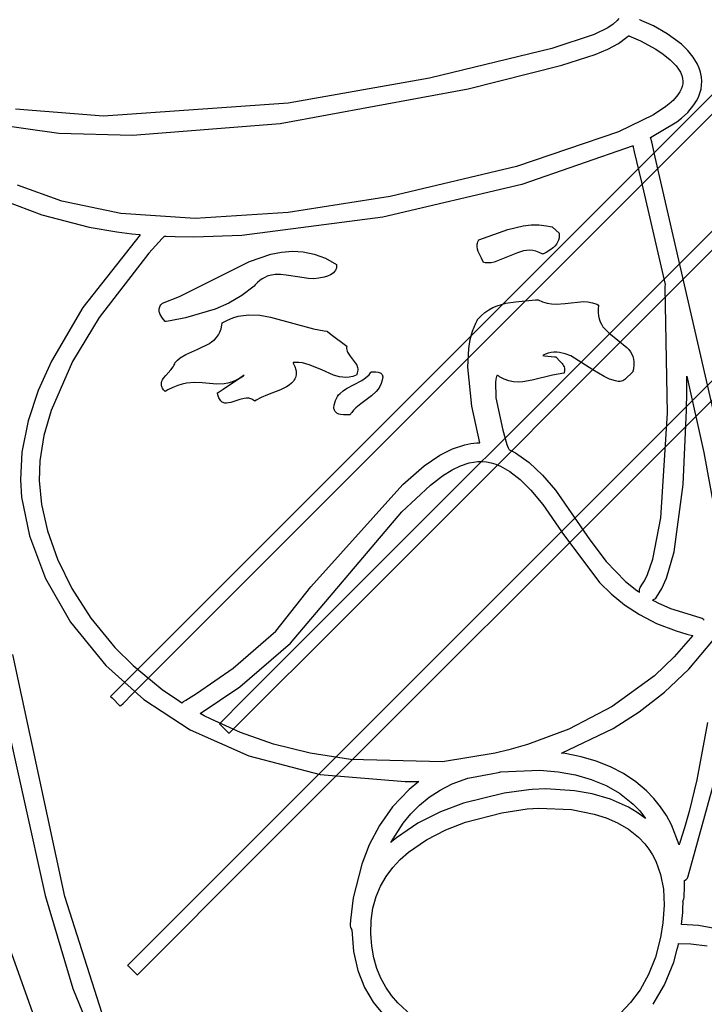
# Model space of a CAD drawing. Extents: x -74.1 to 10.8, y -36.7 to 44.6.
# Tile 128 of 199: x -22.8 to -21.8, y -20.5 to -19.1. Entities that reach past the tile are written whole.
import ezdxf

# ---------------------------------------------------------------- set-up
doc = ezdxf.new("R2010")
doc.units = 0

msp = doc.modelspace()

# ---------------------------------------------------------------- linework, layer by layer
at = {"layer": 'Layer 1', "color": 7, "linetype": 'CONTINUOUS'}
for p, q in [((-22.477425, -19.945028), (-21.575181, -19.042784)), ((-22.317425, -19.985028), (-21.415181, -19.082784)), ((-21.904133, -19.09429), (-21.906541, -19.097122)), ((-21.873566, -19.096127), (-21.873656, -19.09609)), ((-21.873383, -19.096202), (-21.873566, -19.096127)), ((-21.8702, -19.09753), (-21.873383, -19.096202)), ((-21.920234, -19.107853), (-21.940631, -19.117972)), ((-21.912566, -19.102593), (-21.920234, -19.107853)), ((-21.906541, -19.097122), (-21.912566, -19.102593)), ((-21.853503, -19.105312), (-21.8702, -19.09753)), ((-21.833068, -19.116918), (-21.853503, -19.105312)), ((-21.940631, -19.117972), (-22.002621, -19.13824)), ((-21.904818, -19.130932), (-21.89245, -19.121972)), ((-21.89245, -19.121972), (-21.889809, -19.119605)), ((-21.889809, -19.119605), (-21.889769, -19.119567)), ((-21.889751, -19.119551), (-21.889711, -19.11957)), ((-21.889711, -19.11957), (-21.889638, -19.119617)), ((-21.889638, -19.119617), (-21.889495, -19.119718)), ((-21.889495, -19.119718), (-21.889457, -19.11974)), ((-21.889426, -19.119752), (-21.872317, -19.127139)), ((-21.812371, -19.132179), (-21.833068, -19.116918)), ((-22.002621, -19.13824), (-22.182554, -19.182123)), ((-21.939118, -19.147224), (-21.920282, -19.139267)), ((-21.920282, -19.139267), (-21.904818, -19.130932)), ((-21.872317, -19.127139), (-21.850093, -19.139284)), ((-21.850093, -19.139284), (-21.83888, -19.146793)), ((-21.803009, -19.141127), (-21.812371, -19.132179)), ((-21.98801, -19.162986), (-21.939118, -19.147224)), ((-21.83888, -19.146793), (-21.828568, -19.155073)), ((-21.794886, -19.150926), (-21.803009, -19.141127)), ((-21.788434, -19.161553), (-21.794886, -19.150926)), ((-21.715892, -19.155211), (-22.618136, -20.057455)), ((-22.125851, -19.19781), (-21.98801, -19.162986)), ((-21.828568, -19.155073), (-21.819885, -19.163986)), ((-21.819885, -19.163986), (-21.81638, -19.168636)), ((-21.81638, -19.168636), (-21.813555, -19.173391)), ((-21.78597, -19.167172), (-21.788434, -19.161553)), ((-21.784088, -19.172989), (-21.78597, -19.167172)), ((-22.182554, -19.182123), (-22.390103, -19.218636)), ((-21.813555, -19.173391), (-21.811501, -19.178235)), ((-21.811501, -19.178235), (-21.810427, -19.182416)), ((-21.810427, -19.182416), (-21.810047, -19.186315)), ((-21.782605, -19.180735), (-21.784088, -19.172989)), ((-21.782231, -19.186645), (-21.782605, -19.180735)), ((-21.555892, -19.195211), (-22.458136, -20.097455)), ((-21.811119, -19.194204), (-21.812577, -19.198206)), ((-21.810276, -19.190242), (-21.811119, -19.194204)), ((-21.810047, -19.186315), (-21.810276, -19.190242)), ((-21.783464, -19.198341), (-21.782518, -19.192514)), ((-21.782518, -19.192514), (-21.782231, -19.186645)), ((-22.401973, -19.24876), (-22.125851, -19.19781)), ((-21.81735, -19.206353), (-21.82462, -19.214731)), ((-21.814653, -19.202254), (-21.81735, -19.206353)), ((-21.812577, -19.198206), (-21.814653, -19.202254)), ((-21.790244, -19.215536), (-21.787328, -19.209854)), ((-21.787328, -19.209854), (-21.785068, -19.204121)), ((-21.785068, -19.204121), (-21.783464, -19.198341)), ((-22.390103, -19.218636), (-22.661745, -19.237831)), ((-21.83501, -19.223729), (-21.853197, -19.235671)), ((-21.828033, -19.217977), (-21.83501, -19.223729)), ((-21.82683, -19.216867), (-21.827994, -19.217941)), ((-21.82462, -19.214731), (-21.82683, -19.216867)), ((-21.802915, -19.232247), (-21.793815, -19.221164)), ((-21.793815, -19.221164), (-21.790244, -19.215536)), ((-22.661745, -19.237831), (-22.791175, -19.227307)), ((-21.853197, -19.235671), (-21.904755, -19.260777)), ((-21.818949, -19.246293), (-21.81195, -19.240807)), ((-21.81195, -19.240807), (-21.802915, -19.232247)), ((-22.827295, -19.24856), (-22.727223, -19.262826)), ((-22.619123, -19.26582), (-22.401973, -19.24876)), ((-21.857682, -19.269195), (-21.818949, -19.246293)), ((-22.727223, -19.262826), (-22.619123, -19.26582)), ((-21.904755, -19.260777), (-22.054679, -19.311724)), ((-21.857664, -19.269281), (-21.857681, -19.269234)), ((-21.857582, -19.269462), (-21.857664, -19.269281)), ((-21.857391, -19.269807), (-21.857582, -19.269462)), ((-21.857306, -19.269985), (-21.857391, -19.269807)), ((-21.857243, -19.270176), (-21.857306, -19.269985)), ((-21.883221, -19.281278), (-22.046754, -19.338258)), ((-21.883166, -19.281266), (-21.883221, -19.281278)), ((-21.883137, -19.281391), (-21.883153, -19.281319)), ((-21.883067, -19.281683), (-21.883137, -19.281391)), ((-21.882923, -19.282293), (-21.883067, -19.281683)), ((-21.882612, -19.283612), (-21.882923, -19.282293)), ((-21.881061, -19.29018), (-21.882612, -19.283612)), ((-21.857211, -19.270315), (-21.85724, -19.270192)), ((-21.857098, -19.27079), (-21.857211, -19.270315)), ((-21.855953, -19.275634), (-21.857098, -19.27079)), ((-21.850631, -19.298186), (-21.855953, -19.275634)), ((-21.870542, -19.334834), (-21.881061, -19.29018)), ((-21.74888, -19.741311), (-21.850631, -19.298186)), ((-22.054679, -19.311724), (-22.240465, -19.355724)), ((-22.722886, -19.362625), (-22.788253, -19.339375)), ((-22.046754, -19.338258), (-22.251269, -19.386218)), ((-21.835422, -19.485162), (-21.870542, -19.334834)), ((-22.240465, -19.355724), (-22.390124, -19.379144)), ((-22.806525, -19.362066), (-22.752395, -19.38302)), ((-22.636097, -19.380691), (-22.722886, -19.362625)), ((-22.752395, -19.38302), (-22.682809, -19.401099)), ((-22.527011, -19.38796), (-22.636097, -19.380691)), ((-22.390124, -19.379144), (-22.527011, -19.38796)), ((-22.251269, -19.386218), (-22.458136, -19.413346)), ((-22.067201, -19.404129), (-22.04462, -19.398988)), ((-22.04462, -19.398988), (-22.033256, -19.397722)), ((-22.033256, -19.397722), (-22.02192, -19.397576)), ((-22.02192, -19.397576), (-22.010671, -19.398736)), ((-22.010671, -19.398736), (-22.005097, -19.399863)), ((-22.005097, -19.399863), (-22.002326, -19.400575)), ((-22.608012, -19.411981), (-22.692069, -19.518837)), ((-22.682809, -19.401099), (-22.642014, -19.408008)), ((-22.642014, -19.408008), (-22.620081, -19.410745)), ((-22.620081, -19.410745), (-22.608726, -19.411912)), ((-22.608726, -19.411912), (-22.608367, -19.411946)), ((-22.608367, -19.411946), (-22.608187, -19.411963)), ((-22.608187, -19.411963), (-22.608097, -19.411972)), ((-22.608097, -19.411972), (-22.608052, -19.411976)), ((-22.608052, -19.411976), (-22.608012, -19.411981)), ((-22.57244, -19.414672), (-22.57254, -19.41484)), ((-22.572377, -19.414594), (-22.57244, -19.414672)), ((-22.572173, -19.414604), (-22.572375, -19.414594)), ((-22.571767, -19.414625), (-22.572173, -19.414604)), ((-22.570954, -19.414665), (-22.571767, -19.414625)), ((-22.569326, -19.414744), (-22.570954, -19.414665)), ((-22.556137, -19.415269), (-22.569326, -19.414744)), ((-22.458136, -19.413346), (-22.528867, -19.415738)), ((-22.110153, -19.41962), (-22.067201, -19.404129)), ((-22.002326, -19.400575), (-22.002239, -19.400599)), ((-22.002239, -19.400599), (-22.002196, -19.40061)), ((-22.002142, -19.400635), (-22.00209, -19.400682)), ((-22.00209, -19.400682), (-22.001546, -19.401171)), ((-22.001546, -19.401171), (-21.992157, -19.409621)), ((-21.992157, -19.409621), (-21.99179, -19.413262)), ((-21.99179, -19.413262), (-21.991846, -19.415001)), ((-22.57528, -19.417753), (-22.594986, -19.439246)), ((-22.573306, -19.415716), (-22.57528, -19.417753)), ((-22.572838, -19.41524), (-22.573306, -19.415716)), ((-22.57274, -19.415142), (-22.572838, -19.41524)), ((-22.572694, -19.415089), (-22.572727, -19.415128)), ((-22.572637, -19.415009), (-22.572694, -19.415089)), ((-22.57254, -19.41484), (-22.572637, -19.415009)), ((-22.528867, -19.415738), (-22.556137, -19.415269)), ((-22.112571, -19.427811), (-22.112422, -19.426031)), ((-22.112536, -19.429575), (-22.112571, -19.427811)), ((-22.112422, -19.426031), (-22.112072, -19.424235)), ((-22.112072, -19.424235), (-22.1115, -19.422424)), ((-22.1115, -19.422424), (-22.11069, -19.420597)), ((-22.11069, -19.420597), (-22.11019, -19.419678)), ((-21.997991, -19.428269), (-22.000357, -19.430652)), ((-21.995908, -19.425684), (-21.997991, -19.428269)), ((-21.994178, -19.422894), (-21.995908, -19.425684)), ((-21.99287, -19.419896), (-21.994178, -19.422894)), ((-21.992051, -19.416686), (-21.99287, -19.419896)), ((-21.991846, -19.415001), (-21.992051, -19.416686)), ((-22.594986, -19.439246), (-22.668017, -19.533547)), ((-22.452425, -20.340028), (-21.550181, -19.437784)), ((-22.447094, -19.451325), (-22.415761, -19.440716)), ((-22.415761, -19.440716), (-22.399945, -19.437617)), ((-22.399945, -19.437617), (-22.384023, -19.43637)), ((-22.384023, -19.43637), (-22.367988, -19.437261)), ((-22.367988, -19.437261), (-22.351836, -19.440576)), ((-22.351836, -19.440576), (-22.335561, -19.446601)), ((-22.11199, -19.433056), (-22.112536, -19.429575)), ((-22.110933, -19.436474), (-22.11199, -19.433056)), ((-22.109512, -19.439829), (-22.110933, -19.436474)), ((-22.106172, -19.446351), (-22.109512, -19.439829)), ((-22.053211, -19.438527), (-22.087387, -19.452528)), ((-22.044459, -19.43585), (-22.053211, -19.438527)), ((-22.039986, -19.4351), (-22.044459, -19.43585)), ((-22.035432, -19.434855), (-22.039986, -19.4351)), ((-22.030784, -19.4352), (-22.035432, -19.434855)), ((-22.026031, -19.43622), (-22.030784, -19.4352)), ((-22.02116, -19.437998), (-22.026031, -19.43622)), ((-22.01616, -19.440619), (-22.02116, -19.437998)), ((-22.016108, -19.440599), (-22.016149, -19.440618)), ((-22.016028, -19.440563), (-22.016108, -19.440599)), ((-22.015375, -19.440262), (-22.016028, -19.440563)), ((-22.014042, -19.439625), (-22.015375, -19.440262)), ((-22.011286, -19.438213), (-22.014042, -19.439625)), ((-22.005666, -19.43482), (-22.011286, -19.438213)), ((-22.000357, -19.430652), (-22.005666, -19.43482)), ((-22.549898, -19.502877), (-22.447094, -19.451325)), ((-22.335561, -19.446601), (-22.319157, -19.455621)), ((-22.319157, -19.455621), (-22.318994, -19.457)), ((-22.318994, -19.457), (-22.318971, -19.458325)), ((-22.103157, -19.45262), (-22.106172, -19.446351)), ((-22.103016, -19.452654), (-22.103088, -19.452637)), ((-22.100725, -19.453092), (-22.103016, -19.452654)), ((-22.096207, -19.45347), (-22.100725, -19.453092)), ((-22.091765, -19.453254), (-22.096207, -19.45347)), ((-22.087387, -19.452528), (-22.091765, -19.453254)), ((-22.417284, -19.471998), (-22.421073, -19.473167)), ((-22.409482, -19.470715), (-22.417284, -19.471998)), ((-22.401447, -19.470582), (-22.409482, -19.470715)), ((-22.393257, -19.471291), (-22.401447, -19.470582)), ((-22.376721, -19.473996), (-22.393257, -19.471291)), ((-22.327896, -19.470737), (-22.332559, -19.472834)), ((-22.325738, -19.469392), (-22.327896, -19.470737)), ((-22.323775, -19.467846), (-22.325738, -19.469392)), ((-22.322068, -19.466096), (-22.323775, -19.467846)), ((-22.320676, -19.46414), (-22.322068, -19.466096)), ((-22.320117, -19.463083), (-22.320676, -19.46414)), ((-22.31966, -19.461973), (-22.320117, -19.463083)), ((-22.319311, -19.460811), (-22.31966, -19.461973)), ((-22.319079, -19.459595), (-22.319311, -19.460811)), ((-22.318971, -19.458325), (-22.319079, -19.459595)), ((-22.438521, -19.485837), (-22.440427, -19.487739)), ((-22.435264, -19.482264), (-22.438521, -19.485837)), ((-22.431881, -19.47925), (-22.435264, -19.482264)), ((-22.428381, -19.476754), (-22.431881, -19.47925)), ((-22.424776, -19.47474), (-22.428381, -19.476754)), ((-22.421073, -19.473167), (-22.424776, -19.47474)), ((-22.36049, -19.476357), (-22.376721, -19.473996)), ((-22.352682, -19.476636), (-22.36049, -19.476357)), ((-22.345182, -19.475903), (-22.352682, -19.476636)), ((-22.337282, -19.474161), (-22.345182, -19.475903)), ((-22.332559, -19.472834), (-22.337282, -19.474161)), ((-21.835907, -19.487479), (-21.835508, -19.485602)), ((-21.835508, -19.485602), (-21.835448, -19.485371)), ((-21.835448, -19.485371), (-21.835418, -19.485256)), ((-21.835409, -19.48522), (-21.835422, -19.485162)), ((-22.458186, -19.501275), (-22.477335, -19.512445)), ((-22.440427, -19.487739), (-22.458186, -19.501275)), ((-21.836015, -19.489432), (-21.836012, -19.488443)), ((-21.832842, -19.674022), (-21.836015, -19.489432)), ((-21.836012, -19.488443), (-21.835907, -19.487479)), ((-22.578181, -19.516459), (-22.577186, -19.514955)), ((-22.577186, -19.514955), (-22.575933, -19.513435)), ((-22.575933, -19.513435), (-22.575205, -19.512669)), ((-22.575156, -19.512621), (-22.549898, -19.502877)), ((-22.477335, -19.512445), (-22.497667, -19.521501)), ((-22.083175, -19.516436), (-22.070112, -19.512666)), ((-22.070112, -19.512666), (-22.056266, -19.5104)), ((-22.056266, -19.5104), (-22.026538, -19.507867)), ((-22.026538, -19.507867), (-22.0246, -19.50771)), ((-22.0246, -19.50771), (-22.023629, -19.507629)), ((-22.023629, -19.507629), (-22.023142, -19.507588)), ((-22.023142, -19.507588), (-22.022898, -19.507567)), ((-22.022872, -19.507578), (-22.016366, -19.510715)), ((-22.016366, -19.510715), (-22.009778, -19.512694)), ((-22.009778, -19.512694), (-22.003126, -19.513709)), ((-22.003126, -19.513709), (-21.996426, -19.513959)), ((-21.996426, -19.513959), (-21.982951, -19.512947)), ((-21.982951, -19.512947), (-21.956187, -19.510371)), ((-21.956187, -19.510371), (-21.949635, -19.510758)), ((-21.949635, -19.510758), (-21.943172, -19.51195)), ((-21.943172, -19.51195), (-21.936817, -19.514145)), ((-21.936817, -19.514145), (-21.935247, -19.514873)), ((-21.935247, -19.514873), (-21.934465, -19.515266)), ((-21.933898, -19.515592), (-21.934666, -19.521258)), ((-21.934465, -19.515266), (-21.934075, -19.51547)), ((-21.934075, -19.51547), (-21.933977, -19.515521)), ((-21.933977, -19.515521), (-21.933928, -19.515547)), ((-22.692069, -19.518837), (-22.738242, -19.597588)), ((-22.579898, -19.522318), (-22.579776, -19.520877)), ((-22.579842, -19.523743), (-22.579898, -19.522318)), ((-22.579625, -19.525153), (-22.579842, -19.523743)), ((-22.579776, -19.520877), (-22.57946, -19.51942)), ((-22.579261, -19.526547), (-22.579625, -19.525153)), ((-22.57946, -19.51942), (-22.578934, -19.517947)), ((-22.578162, -19.529288), (-22.579261, -19.526547)), ((-22.578934, -19.517947), (-22.578181, -19.516459)), ((-22.574923, -19.53458), (-22.578162, -19.529288)), ((-22.497667, -19.521501), (-22.54106, -19.534276)), ((-22.463591, -19.53191), (-22.455712, -19.530481)), ((-22.455712, -19.530481), (-22.447824, -19.529814)), ((-22.447824, -19.529814), (-22.432027, -19.530431)), ((-22.432027, -19.530431), (-22.416212, -19.533084)), ((-22.106638, -19.531001), (-22.10113, -19.526285)), ((-22.10113, -19.526285), (-22.095377, -19.522338)), ((-22.095377, -19.522338), (-22.089389, -19.519081)), ((-22.089389, -19.519081), (-22.083175, -19.516436)), ((-21.934666, -19.521258), (-21.934786, -19.526479)), ((-21.934786, -19.526479), (-21.934311, -19.531291)), ((-22.668017, -19.533547), (-22.707147, -19.598507)), ((-22.571157, -19.539621), (-22.574923, -19.53458)), ((-22.571049, -19.539606), (-22.571139, -19.539619)), ((-22.57087, -19.53958), (-22.571049, -19.539606)), ((-22.569435, -19.539372), (-22.57087, -19.53958)), ((-22.563709, -19.538499), (-22.569435, -19.539372)), ((-22.54106, -19.534276), (-22.563709, -19.538499)), ((-22.488805, -19.550217), (-22.487571, -19.544784)), ((-22.487571, -19.544784), (-22.487176, -19.541812)), ((-22.487176, -19.541812), (-22.487166, -19.541716)), ((-22.487166, -19.541716), (-22.487162, -19.541668)), ((-22.487156, -19.541621), (-22.479314, -19.537396)), ((-22.479314, -19.537396), (-22.471459, -19.534187)), ((-22.471459, -19.534187), (-22.463591, -19.53191)), ((-22.416212, -19.533084), (-22.35303, -19.550531)), ((-22.11915, -19.553673), (-22.114523, -19.541841)), ((-22.114523, -19.541841), (-22.113157, -19.539003)), ((-22.113157, -19.539003), (-22.112442, -19.537603)), ((-22.112442, -19.537603), (-22.112076, -19.536908)), ((-22.112076, -19.536908), (-22.111983, -19.536735)), ((-22.111983, -19.536735), (-22.111937, -19.536649)), ((-22.111937, -19.536649), (-22.111914, -19.536605)), ((-22.111914, -19.536605), (-22.111891, -19.536564)), ((-22.111891, -19.536564), (-22.106638, -19.531001)), ((-21.934311, -19.531291), (-21.933294, -19.535727)), ((-21.933294, -19.535727), (-21.93179, -19.539822)), ((-21.93179, -19.539822), (-21.929851, -19.543612)), ((-21.929851, -19.543612), (-21.927533, -19.54713)), ((-21.690892, -19.550211), (-22.593136, -20.452455)), ((-22.495613, -19.562982), (-22.492876, -19.559255)), ((-22.492876, -19.559255), (-22.49059, -19.55502)), ((-22.49059, -19.55502), (-22.488805, -19.550217)), ((-22.35303, -19.550531), (-22.337319, -19.55322)), ((-22.337319, -19.55322), (-22.3334, -19.553602)), ((-22.3334, -19.553602), (-22.333278, -19.553612)), ((-22.333278, -19.553612), (-22.333217, -19.553617)), ((-22.333125, -19.553645), (-22.332988, -19.553749)), ((-22.332988, -19.553749), (-22.332408, -19.55419)), ((-22.332408, -19.55419), (-22.326867, -19.558393)), ((-22.326867, -19.558393), (-22.304157, -19.575621)), ((-22.122522, -19.56619), (-22.11915, -19.553673)), ((-21.927533, -19.54713), (-21.924887, -19.550411)), ((-21.924887, -19.550411), (-21.918831, -19.556404)), ((-21.918831, -19.556404), (-21.892286, -19.577843)), ((-22.523104, -19.580007), (-22.506014, -19.571732)), ((-22.506014, -19.571732), (-22.502232, -19.569159)), ((-22.502232, -19.569159), (-22.498748, -19.566263)), ((-22.498748, -19.566263), (-22.495613, -19.562982)), ((-22.124749, -19.579284), (-22.122522, -19.56619)), ((-22.549049, -19.59311), (-22.540901, -19.587998)), ((-22.540901, -19.587998), (-22.523104, -19.580007)), ((-22.304157, -19.575621), (-22.304375, -19.577565)), ((-22.304375, -19.577565), (-22.304343, -19.579416)), ((-22.304343, -19.579416), (-22.304083, -19.581185)), ((-22.304083, -19.581185), (-22.303621, -19.58288)), ((-22.303621, -19.58288), (-22.302981, -19.58451)), ((-22.302981, -19.58451), (-22.301258, -19.587611)), ((-22.301258, -19.587611), (-22.299108, -19.590559)), ((-22.126221, -19.606757), (-22.124749, -19.579284)), ((-22.01219, -19.587658), (-22.014299, -19.588687)), ((-22.007991, -19.586046), (-22.01219, -19.587658)), ((-22.003813, -19.584998), (-22.007991, -19.586046)), ((-21.999655, -19.584474), (-22.003813, -19.584998)), ((-21.995514, -19.584435), (-21.999655, -19.584474)), ((-21.991389, -19.584843), (-21.995514, -19.584435)), ((-21.983179, -19.586843), (-21.991389, -19.584843)), ((-21.97501, -19.590161), (-21.983179, -19.586843)), ((-21.892286, -19.577843), (-21.889593, -19.580811)), ((-21.889593, -19.580811), (-21.887217, -19.583958)), ((-21.887217, -19.583958), (-21.885214, -19.587319)), ((-21.885214, -19.587319), (-21.883635, -19.590929)), ((-22.738242, -19.597588), (-22.757539, -19.640795)), ((-22.707147, -19.598507), (-22.738557, -19.670109)), ((-22.558106, -19.604183), (-22.556981, -19.601965)), ((-22.556981, -19.601965), (-22.556176, -19.599693)), ((-22.556156, -19.599621), (-22.552758, -19.59616)), ((-22.552758, -19.59616), (-22.549049, -19.59311)), ((-22.383156, -19.599622), (-22.380529, -19.605467)), ((-22.383067, -19.599617), (-22.383112, -19.599619)), ((-22.382976, -19.599612), (-22.383067, -19.599617)), ((-22.380096, -19.599536), (-22.382976, -19.599612)), ((-22.374536, -19.599775), (-22.380096, -19.599536)), ((-22.369218, -19.600477), (-22.374536, -19.599775)), ((-22.359204, -19.603006), (-22.369218, -19.600477)), ((-22.299108, -19.590559), (-22.290065, -19.602257)), ((-22.290065, -19.602257), (-22.28928, -19.603856)), ((-22.015355, -19.58926), (-22.015884, -19.589561)), ((-22.01585, -19.589571), (-22.015663, -19.58959)), ((-22.015663, -19.58959), (-22.013667, -19.589801)), ((-22.014299, -19.588687), (-22.015355, -19.58926)), ((-22.013667, -19.589801), (-21.998738, -19.591372)), ((-21.998738, -19.591372), (-21.997001, -19.591555)), ((-21.997001, -19.591555), (-21.996896, -19.591566)), ((-21.99689, -19.591569), (-21.990518, -19.598138)), ((-21.990518, -19.598138), (-21.987672, -19.601269)), ((-21.987672, -19.601269), (-21.986463, -19.602874)), ((-21.942452, -19.61038), (-21.97501, -19.590161)), ((-21.883635, -19.590929), (-21.882536, -19.594823)), ((-21.882536, -19.594823), (-21.881969, -19.599035)), ((-21.881969, -19.599035), (-21.881989, -19.6036)), ((-22.570278, -19.618852), (-22.562846, -19.610588)), ((-22.562846, -19.610588), (-22.559495, -19.606353)), ((-22.559495, -19.606353), (-22.558106, -19.604183)), ((-22.380529, -19.605467), (-22.379036, -19.610741)), ((-22.379036, -19.610741), (-22.378685, -19.613179)), ((-22.378584, -19.615489), (-22.37872, -19.61768)), ((-22.378685, -19.613179), (-22.378584, -19.615489)), ((-22.340915, -19.610689), (-22.359204, -19.603006)), ((-22.323528, -19.618308), (-22.340915, -19.610689)), ((-22.289514, -19.617238), (-22.290041, -19.618388)), ((-22.288699, -19.615029), (-22.289514, -19.617238)), ((-22.28928, -19.603856), (-22.288652, -19.605516)), ((-22.288185, -19.612935), (-22.288699, -19.615029)), ((-22.288652, -19.605516), (-22.288205, -19.607245)), ((-22.288205, -19.607245), (-22.287961, -19.609051)), ((-22.287947, -19.610945), (-22.288185, -19.612935)), ((-22.287961, -19.609051), (-22.287947, -19.610945)), ((-22.271435, -19.617657), (-22.269085, -19.614865)), ((-22.269085, -19.614865), (-22.268521, -19.61412)), ((-22.268521, -19.61412), (-22.268242, -19.61374)), ((-22.268242, -19.61374), (-22.268173, -19.613644)), ((-22.268156, -19.613621), (-22.261427, -19.613651)), ((-22.261427, -19.613651), (-22.257954, -19.614084)), ((-22.257954, -19.614084), (-22.25634, -19.614521)), ((-22.25634, -19.614521), (-22.254865, -19.615148)), ((-22.254865, -19.615148), (-22.254193, -19.615543)), ((-22.254193, -19.615543), (-22.253573, -19.615999)), ((-22.253573, -19.615999), (-22.253008, -19.616518)), ((-22.253008, -19.616518), (-22.252505, -19.617106)), ((-22.252505, -19.617106), (-22.252069, -19.617766)), ((-22.120352, -19.663772), (-22.126221, -19.606757)), ((-21.984899, -19.615567), (-22.001855, -19.618277)), ((-21.986463, -19.602874), (-21.985445, -19.604534)), ((-21.985445, -19.604534), (-21.984656, -19.606272)), ((-21.984866, -19.615491), (-21.98488, -19.61553)), ((-21.984812, -19.615339), (-21.984866, -19.615491)), ((-21.984709, -19.615037), (-21.984812, -19.615339)), ((-21.984522, -19.614441), (-21.984709, -19.615037)), ((-21.984656, -19.606272), (-21.984133, -19.608109)), ((-21.984029, -19.612172), (-21.984522, -19.614441)), ((-21.984133, -19.608109), (-21.983911, -19.610069)), ((-21.983911, -19.610069), (-21.984029, -19.612172)), ((-21.926038, -19.620293), (-21.942452, -19.61038)), ((-21.883894, -19.613568), (-21.895217, -19.624709)), ((-21.883871, -19.613491), (-21.883884, -19.613535)), ((-21.883845, -19.613404), (-21.883871, -19.613491)), ((-21.883794, -19.613231), (-21.883845, -19.613404)), ((-21.883596, -19.612542), (-21.883794, -19.613231)), ((-21.883236, -19.611185), (-21.883596, -19.612542)), ((-21.882649, -19.608552), (-21.883236, -19.611185)), ((-21.881989, -19.6036), (-21.882649, -19.608552)), ((-22.576585, -19.631704), (-22.576523, -19.630577)), ((-22.576532, -19.632845), (-22.576585, -19.631704)), ((-22.576523, -19.630577), (-22.576354, -19.629464)), ((-22.576354, -19.629464), (-22.575721, -19.627273)), ((-22.575721, -19.627273), (-22.574741, -19.625125)), ((-22.574741, -19.625125), (-22.57347, -19.623011)), ((-22.57347, -19.623011), (-22.570278, -19.618852)), ((-22.545964, -19.631394), (-22.552638, -19.633451)), ((-22.539596, -19.630053), (-22.545964, -19.631394)), ((-22.52763, -19.629065), (-22.539596, -19.630053)), ((-22.516437, -19.629577), (-22.52763, -19.629065)), ((-22.495158, -19.631469), (-22.516437, -19.629577)), ((-22.484467, -19.631033), (-22.495158, -19.631469)), ((-22.485698, -19.638982), (-22.463079, -19.623903)), ((-22.478975, -19.630071), (-22.484467, -19.631033)), ((-22.473337, -19.628463), (-22.478975, -19.630071)), ((-22.467513, -19.626094), (-22.473337, -19.628463)), ((-22.461466, -19.622852), (-22.467513, -19.626094)), ((-22.463079, -19.623903), (-22.455952, -19.619152)), ((-22.455158, -19.618622), (-22.461466, -19.622852)), ((-22.455952, -19.619152), (-22.455287, -19.618708)), ((-22.455287, -19.618708), (-22.455164, -19.618627)), ((-22.385341, -19.630087), (-22.388709, -19.632855)), ((-22.382553, -19.62701), (-22.385341, -19.630087)), ((-22.381404, -19.625342), (-22.382553, -19.62701)), ((-22.380435, -19.62358), (-22.381404, -19.625342)), ((-22.379657, -19.62172), (-22.380435, -19.62358)), ((-22.379081, -19.619755), (-22.379657, -19.62172)), ((-22.37872, -19.61768), (-22.379081, -19.619755)), ((-22.314642, -19.620757), (-22.323528, -19.618308)), ((-22.310058, -19.621408), (-22.314642, -19.620757)), ((-22.305343, -19.621586), (-22.310058, -19.621408)), ((-22.300473, -19.621226), (-22.305343, -19.621586)), ((-22.30452, -19.638122), (-22.281979, -19.626339)), ((-22.29542, -19.62026), (-22.300473, -19.621226)), ((-22.290158, -19.618622), (-22.29542, -19.62026)), ((-22.290113, -19.618534), (-22.290149, -19.618607)), ((-22.290041, -19.618388), (-22.290113, -19.618534)), ((-22.281979, -19.626339), (-22.276517, -19.622434)), ((-22.276517, -19.622434), (-22.271435, -19.617657)), ((-22.253342, -19.630534), (-22.255387, -19.634844)), ((-22.251905, -19.62581), (-22.253342, -19.630534)), ((-22.252069, -19.617766), (-22.251705, -19.618503)), ((-22.251157, -19.620621), (-22.251905, -19.62581)), ((-22.251705, -19.618503), (-22.251419, -19.61932)), ((-22.251419, -19.61932), (-22.251157, -19.620621)), ((-22.08505, -19.624309), (-22.085457, -19.629063)), ((-22.085457, -19.629063), (-22.084807, -19.65041)), ((-22.084573, -19.622181), (-22.08505, -19.624309)), ((-22.083866, -19.620259), (-22.084573, -19.622181)), ((-22.083417, -19.619384), (-22.083866, -19.620259)), ((-22.082897, -19.618572), (-22.083417, -19.619384)), ((-22.082667, -19.618721), (-22.08289, -19.618568)), ((-22.082223, -19.619021), (-22.082667, -19.618721)), ((-22.081336, -19.619606), (-22.082223, -19.619021)), ((-22.07957, -19.620711), (-22.081336, -19.619606)), ((-22.07261, -19.624308), (-22.07957, -19.620711)), ((-22.065777, -19.6267), (-22.07261, -19.624308)), ((-22.05902, -19.628033), (-22.065777, -19.6267)), ((-22.052292, -19.628455), (-22.05902, -19.628033)), ((-22.045543, -19.628114), (-22.052292, -19.628455)), ((-22.031785, -19.625729), (-22.045543, -19.628114)), ((-22.001855, -19.618277), (-22.031785, -19.625729)), ((-21.917745, -19.624109), (-21.926038, -19.620293)), ((-21.909375, -19.626749), (-21.917745, -19.624109)), ((-21.905157, -19.627531), (-21.909375, -19.626749)), ((-21.903965, -19.627635), (-21.905157, -19.627531)), ((-21.902053, -19.627554), (-21.903965, -19.627635)), ((-21.90023, -19.627188), (-21.902053, -19.627554)), ((-21.898488, -19.626571), (-21.90023, -19.627188)), ((-21.896819, -19.625734), (-21.898488, -19.626571)), ((-21.895217, -19.624709), (-21.896819, -19.625734)), ((-21.804436, -19.619931), (-21.804436, -19.619882)), ((-21.804435, -19.620127), (-21.804436, -19.619931)), ((-21.804433, -19.620521), (-21.804435, -19.620127)), ((-21.804434, -19.61986), (-21.779314, -19.732054)), ((-21.804417, -19.623682), (-21.804433, -19.620521)), ((-21.804398, -19.630059), (-21.804417, -19.623682)), ((-21.804408, -19.64302), (-21.804398, -19.630059)), ((-22.757539, -19.640795), (-22.772471, -19.685603)), ((-22.576358, -19.634002), (-22.576532, -19.632845)), ((-22.576056, -19.635176), (-22.576358, -19.634002)), ((-22.575618, -19.636367), (-22.576056, -19.635176)), ((-22.575038, -19.637577), (-22.575618, -19.636367)), ((-22.573424, -19.640056), (-22.575038, -19.637577)), ((-22.571157, -19.642621), (-22.573424, -19.640056)), ((-22.571036, -19.642546), (-22.571097, -19.642584)), ((-22.570914, -19.642469), (-22.571036, -19.642546)), ((-22.567058, -19.640166), (-22.570914, -19.642469)), ((-22.559656, -19.636337), (-22.567058, -19.640166)), ((-22.552638, -19.633451), (-22.559656, -19.636337)), ((-22.494152, -19.644618), (-22.494115, -19.644593)), ((-22.49414, -19.644704), (-22.494149, -19.644663)), ((-22.494123, -19.644788), (-22.49414, -19.644704)), ((-22.493535, -19.647313), (-22.494123, -19.644788)), ((-22.494115, -19.644593), (-22.49393, -19.64447)), ((-22.49393, -19.64447), (-22.493149, -19.64395)), ((-22.493149, -19.64395), (-22.485698, -19.638982)), ((-22.401355, -19.639741), (-22.420699, -19.647234)), ((-22.392562, -19.635358), (-22.401355, -19.639741)), ((-22.388709, -19.632855), (-22.392562, -19.635358)), ((-22.316025, -19.647327), (-22.314038, -19.645129)), ((-22.314038, -19.645129), (-22.309554, -19.641329)), ((-22.309554, -19.641329), (-22.30452, -19.638122)), ((-22.26096, -19.642432), (-22.267958, -19.648982)), ((-22.257954, -19.638793), (-22.26096, -19.642432)), ((-22.255387, -19.634844), (-22.257954, -19.638793)), ((-21.804643, -19.669624), (-21.804408, -19.64302)), ((-22.492103, -19.651533), (-22.493535, -19.647313)), ((-22.491266, -19.653256), (-22.492103, -19.651533)), ((-22.490353, -19.654737), (-22.491266, -19.653256)), ((-22.489367, -19.655991), (-22.490353, -19.654737)), ((-22.488312, -19.65703), (-22.489367, -19.655991)), ((-22.487191, -19.657869), (-22.488312, -19.65703)), ((-22.486008, -19.658519), (-22.487191, -19.657869)), ((-22.484767, -19.658995), (-22.486008, -19.658519)), ((-22.483471, -19.65931), (-22.484767, -19.658995)), ((-22.482123, -19.659477), (-22.483471, -19.65931)), ((-22.480728, -19.659509), (-22.482123, -19.659477)), ((-22.477807, -19.659223), (-22.480728, -19.659509)), ((-22.474737, -19.658558), (-22.477807, -19.659223)), ((-22.461524, -19.654231), (-22.474737, -19.658558)), ((-22.454753, -19.652558), (-22.461524, -19.654231)), ((-22.451426, -19.652215), (-22.454753, -19.652558)), ((-22.448174, -19.652344), (-22.451426, -19.652215)), ((-22.446586, -19.652618), (-22.448174, -19.652344)), ((-22.445027, -19.65305), (-22.446586, -19.652618)), ((-22.443501, -19.653653), (-22.445027, -19.65305)), ((-22.442012, -19.65444), (-22.443501, -19.653653)), ((-22.440563, -19.655425), (-22.442012, -19.65444)), ((-22.439157, -19.656621), (-22.440563, -19.655425)), ((-22.439061, -19.656545), (-22.439109, -19.656583)), ((-22.437446, -19.655348), (-22.439061, -19.656545)), ((-22.429767, -19.651039), (-22.437446, -19.655348)), ((-22.420699, -19.647234), (-22.429767, -19.651039)), ((-22.322635, -19.662525), (-22.321821, -19.658823)), ((-22.321821, -19.658823), (-22.320733, -19.655483)), ((-22.320733, -19.655483), (-22.319392, -19.652474)), ((-22.319392, -19.652474), (-22.317816, -19.649765)), ((-22.317816, -19.649765), (-22.316025, -19.647327)), ((-22.283553, -19.660612), (-22.290814, -19.666512)), ((-22.267958, -19.648982), (-22.283553, -19.660612)), ((-22.08489, -19.651581), (-22.074942, -19.699013)), ((-22.084873, -19.651342), (-22.084887, -19.651496)), ((-22.084849, -19.651033), (-22.084873, -19.651342)), ((-22.084807, -19.65041), (-22.084849, -19.651033)), ((-22.738557, -19.670109), (-22.749149, -19.707174)), ((-22.323157, -19.666619), (-22.322635, -19.662525)), ((-22.323147, -19.666678), (-22.323155, -19.666632)), ((-22.323115, -19.666861), (-22.323147, -19.666678)), ((-22.323046, -19.667219), (-22.323115, -19.666861)), ((-22.322702, -19.668568), (-22.323046, -19.667219)), ((-22.322256, -19.669785), (-22.322702, -19.668568)), ((-22.321714, -19.670878), (-22.322256, -19.669785)), ((-22.321082, -19.671851), (-22.321714, -19.670878)), ((-22.320367, -19.672713), (-22.321082, -19.671851)), ((-22.319575, -19.67347), (-22.320367, -19.672713)), ((-22.318712, -19.674128), (-22.319575, -19.67347)), ((-22.317784, -19.674695), (-22.318712, -19.674128)), ((-22.315758, -19.675577), (-22.317784, -19.674695)), ((-22.298057, -19.674783), (-22.298624, -19.675693)), ((-22.296827, -19.673015), (-22.298057, -19.674783)), ((-22.294018, -19.669662), (-22.296827, -19.673015)), ((-22.290814, -19.666512), (-22.294018, -19.669662)), ((-22.108689, -19.717678), (-22.120352, -19.663772)), ((-21.8426, -19.827825), (-21.832842, -19.674022)), ((-21.809458, -19.779119), (-21.804643, -19.669624)), ((-22.772471, -19.685603), (-22.781659, -19.731297)), ((-22.313546, -19.676171), (-22.315758, -19.675577)), ((-22.308765, -19.676703), (-22.313546, -19.676171)), ((-22.299157, -19.676621), (-22.308765, -19.676703)), ((-22.299092, -19.676504), (-22.299125, -19.676563)), ((-22.299027, -19.676388), (-22.299092, -19.676504)), ((-22.298895, -19.676155), (-22.299027, -19.676388)), ((-22.298624, -19.675693), (-22.298895, -19.676155)), ((-22.074942, -19.699013), (-22.068643, -19.72028)), ((-22.749149, -19.707174), (-22.755149, -19.744428)), ((-22.121863, -19.718821), (-22.113065, -19.717868)), ((-22.113065, -19.717868), (-22.108695, -19.717696)), ((-22.781659, -19.731297), (-22.783887, -19.772089)), ((-22.167368, -19.735864), (-22.14882, -19.726579)), ((-22.14882, -19.726579), (-22.130747, -19.720588)), ((-22.130747, -19.720588), (-22.121863, -19.718821)), ((-22.068643, -19.72028), (-22.066807, -19.725155)), ((-22.066807, -19.725155), (-22.066328, -19.726341)), ((-22.066328, -19.726341), (-22.066085, -19.726929)), ((-22.066085, -19.726929), (-22.065963, -19.727222)), ((-22.065963, -19.727222), (-22.065933, -19.727295)), ((-22.065898, -19.727365), (-22.055969, -19.732659)), ((-22.055969, -19.732659), (-22.036134, -19.746706)), ((-21.779314, -19.732054), (-21.759848, -19.838946)), ((-22.755149, -19.744428), (-22.75608, -19.773032)), ((-22.190256, -19.751697), (-22.167368, -19.735864)), ((-22.136849, -19.751547), (-22.124294, -19.747367)), ((-22.124294, -19.747367), (-22.117968, -19.746075)), ((-22.117968, -19.746075), (-22.111591, -19.745368)), ((-22.111591, -19.745368), (-22.105146, -19.745285)), ((-22.105146, -19.745285), (-22.098619, -19.745866)), ((-22.098619, -19.745866), (-22.091994, -19.747149)), ((-22.091994, -19.747149), (-22.085257, -19.749175)), ((-22.036134, -19.746706), (-22.016226, -19.765436)), ((-22.221607, -19.778902), (-22.190256, -19.751697)), ((-22.16349, -19.766358), (-22.149379, -19.757594)), ((-22.149379, -19.757594), (-22.136849, -19.751547)), ((-22.085257, -19.749175), (-22.078391, -19.751981)), ((-22.078391, -19.751981), (-22.064215, -19.760096)), ((-22.064215, -19.760096), (-22.049345, -19.771808)), ((-22.783887, -19.772089), (-22.782101, -19.797676)), ((-22.75608, -19.773032), (-22.752658, -19.808235)), ((-22.1812, -19.78011), (-22.16349, -19.766358)), ((-22.049345, -19.771808), (-22.033659, -19.787431)), ((-22.016226, -19.765436), (-21.997293, -19.787437)), ((-22.356808, -19.929524), (-22.221607, -19.778902)), ((-22.223179, -19.819161), (-22.1812, -19.78011)), ((-22.033659, -19.787431), (-22.016116, -19.808486)), ((-21.997293, -19.787437), (-21.946836, -19.86054)), ((-21.82307, -19.877765), (-21.809458, -19.779119)), ((-22.782101, -19.797676), (-22.770564, -19.8547)), ((-22.752658, -19.808235), (-22.743928, -19.84717)), ((-22.386935, -20.012179), (-22.223179, -19.819161)), ((-22.016116, -19.808486), (-21.988565, -19.848118)), ((-21.854104, -19.888509), (-21.8426, -19.827825)), ((-22.743928, -19.84717), (-22.729336, -19.888759)), ((-21.988565, -19.848118), (-21.986845, -19.850728)), ((-22.770564, -19.8547), (-22.747116, -19.916957)), ((-21.986845, -19.850728), (-21.986628, -19.851056)), ((-21.986628, -19.851056), (-21.93284, -19.922931)), ((-21.946836, -19.86054), (-21.923022, -19.892121)), ((-22.729336, -19.888759), (-22.708326, -19.931925)), ((-21.923022, -19.892121), (-21.894515, -19.921414)), ((-21.861938, -19.911413), (-21.854104, -19.888509)), ((-21.834258, -19.916447), (-21.82307, -19.877765)), ((-22.747116, -19.916957), (-22.710203, -19.981369)), ((-21.871325, -19.92807), (-21.86643, -19.920583)), ((-21.86643, -19.920583), (-21.861938, -19.911413)), ((-21.841137, -19.931978), (-21.834258, -19.916447)), ((-22.708326, -19.931925), (-22.680342, -19.975588)), ((-22.408618, -19.994627), (-22.356808, -19.929524)), ((-21.93284, -19.922931), (-21.91563, -19.939825)), ((-21.894515, -19.921414), (-21.877725, -19.934728)), ((-21.877725, -19.934728), (-21.875485, -19.936315)), ((-21.874064, -19.935877), (-21.873943, -19.934448)), ((-21.873943, -19.934448), (-21.873682, -19.933033)), ((-21.873682, -19.933033), (-21.873273, -19.931645)), ((-21.873273, -19.931645), (-21.872707, -19.930295)), ((-21.872707, -19.930295), (-21.871978, -19.928996)), ((-21.871978, -19.928996), (-21.871549, -19.92837)), ((-21.871549, -19.92837), (-21.871435, -19.928215)), ((-21.871435, -19.928215), (-21.871377, -19.928139)), ((-21.871377, -19.928139), (-21.871348, -19.928101)), ((-21.848944, -19.944531), (-21.841137, -19.931978)), ((-22.618721, -20.086323), (-22.477425, -19.945028)), ((-21.91563, -19.939825), (-21.896128, -19.955686)), ((-21.875485, -19.936315), (-21.874352, -19.937102)), ((-21.874352, -19.937102), (-21.874068, -19.937298)), ((-21.874051, -19.937309), (-21.874064, -19.935877)), ((-21.854802, -19.949098), (-21.853074, -19.948234)), ((-21.854691, -19.949159), (-21.854758, -19.949122)), ((-21.854161, -19.949448), (-21.854691, -19.949159)), ((-21.853096, -19.950025), (-21.854161, -19.949448)), ((-21.850947, -19.951167), (-21.853096, -19.950025)), ((-21.853074, -19.948234), (-21.851457, -19.947159)), ((-21.851457, -19.947159), (-21.849996, -19.945825)), ((-21.849996, -19.945825), (-21.848944, -19.944531)), ((-21.896128, -19.955686), (-21.873941, -19.970214)), ((-21.846568, -19.953407), (-21.850947, -19.951167)), ((-21.827944, -19.961747), (-21.846568, -19.953407)), ((-21.784674, -19.975039), (-21.827944, -19.961747)), ((-22.680342, -19.975588), (-22.644829, -20.018671)), ((-21.873941, -19.970214), (-21.848676, -19.983106)), ((-21.783457, -19.975353), (-21.784674, -19.975039)), ((-21.781697, -19.976065), (-21.783457, -19.975353)), ((-21.780089, -19.977008), (-21.781697, -19.976065)), ((-21.778614, -19.978129), (-21.780089, -19.977008)), ((-22.710203, -19.981369), (-22.658272, -20.044855)), ((-22.458721, -20.126323), (-22.317425, -19.985028)), ((-21.848676, -19.983106), (-21.81994, -19.994062)), ((-22.47101, -20.048803), (-22.408618, -19.994627)), ((-21.795352, -20.000955), (-21.82268, -20.032434)), ((-21.81994, -19.994062), (-21.804147, -19.998719)), ((-21.804147, -19.998719), (-21.795873, -20.000826)), ((-21.801324, -20.050537), (-21.765106, -20.007058)), ((-21.795873, -20.000826), (-21.79561, -20.00089)), ((-21.79561, -20.00089), (-21.795478, -20.000921)), ((-21.795478, -20.000921), (-21.795413, -20.000937)), ((-22.644829, -20.018671), (-22.618305, -20.045057)), ((-22.461094, -20.076206), (-22.386935, -20.012179)), ((-22.718421, -20.384492), (-22.794882, -20.028975)), ((-21.82268, -20.032434), (-21.851964, -20.060165)), ((-22.658272, -20.044855), (-22.602234, -20.09486)), ((-22.618305, -20.045057), (-22.575255, -20.080277)), ((-22.525103, -20.086315), (-22.47101, -20.048803)), ((-21.836886, -20.084295), (-21.801324, -20.050537)), ((-22.618136, -20.057455), (-22.647289, -20.086608)), ((-21.851964, -20.060165), (-21.914222, -20.105319)), ((-22.519479, -20.115613), (-22.461094, -20.076206)), ((-22.647289, -20.086608), (-22.651227, -20.090546)), ((-22.651218, -20.090557), (-22.651175, -20.0906)), ((-22.651175, -20.0906), (-22.65099, -20.090784)), ((-22.65099, -20.090784), (-22.649165, -20.092609)), ((-22.649165, -20.092609), (-22.637086, -20.104688)), ((-22.632976, -20.100579), (-22.618721, -20.086323)), ((-22.575255, -20.080277), (-22.549902, -20.097609)), ((-22.540585, -20.095914), (-22.525103, -20.086315)), ((-21.874194, -20.113088), (-21.836886, -20.084295)), ((-22.809169, -20.104916), (-22.74747, -20.383057)), ((-22.637065, -20.104668), (-22.637001, -20.104604)), ((-22.637001, -20.104604), (-22.636323, -20.103925)), ((-22.636323, -20.103925), (-22.632976, -20.100579)), ((-22.602234, -20.09486), (-22.534099, -20.139409)), ((-22.549902, -20.097609), (-22.546551, -20.09974)), ((-22.546551, -20.09974), (-22.54634, -20.099873)), ((-22.546326, -20.099881), (-22.545213, -20.098801)), ((-22.545213, -20.098801), (-22.544607, -20.098307)), ((-22.544607, -20.098307), (-22.544439, -20.098197)), ((-22.544439, -20.098197), (-22.544348, -20.098143)), ((-22.544348, -20.098143), (-22.544273, -20.0981)), ((-22.544273, -20.0981), (-22.543957, -20.097916)), ((-22.543957, -20.097916), (-22.540585, -20.095914)), ((-22.458136, -20.097455), (-22.487289, -20.126608)), ((-21.914222, -20.105319), (-21.977768, -20.138297)), ((-22.519419, -20.115647), (-22.519457, -20.115626)), ((-22.519114, -20.115814), (-22.519419, -20.115647)), ((-22.518504, -20.116148), (-22.519114, -20.115814)), ((-22.513579, -20.118805), (-22.518504, -20.116148)), ((-22.503503, -20.124033), (-22.513579, -20.118805)), ((-21.912417, -20.137307), (-21.874194, -20.113088)), ((-22.460132, -20.143616), (-22.503503, -20.124033)), ((-22.487289, -20.126608), (-22.491227, -20.130546)), ((-22.491218, -20.130557), (-22.491175, -20.1306)), ((-22.491175, -20.1306), (-22.49099, -20.130784)), ((-22.49099, -20.130784), (-22.489165, -20.132609)), ((-22.489165, -20.132609), (-22.477086, -20.144688)), ((-22.472976, -20.140579), (-22.458721, -20.126323)), ((-21.988286, -20.173576), (-21.912417, -20.137307)), ((-21.774115, -20.128898), (-21.789434, -20.212879)), ((-22.534099, -20.139409), (-22.448272, -20.177783)), ((-22.477065, -20.144668), (-22.477001, -20.144604)), ((-22.477001, -20.144604), (-22.476323, -20.143925)), ((-22.476323, -20.143925), (-22.472976, -20.140579)), ((-22.411695, -20.160515), (-22.460132, -20.143616)), ((-21.977768, -20.138297), (-22.038243, -20.160979)), ((-22.357988, -20.173997), (-22.411695, -20.160515)), ((-22.038243, -20.160979), (-22.065968, -20.169047)), ((-22.448272, -20.177783), (-22.343455, -20.204887)), ((-22.298802, -20.183327), (-22.357988, -20.173997)), ((-22.085993, -20.173999), (-22.163176, -20.186594)), ((-22.065968, -20.169047), (-22.085993, -20.173999)), ((-21.988198, -20.173591), (-21.988246, -20.173584)), ((-21.987816, -20.173643), (-21.988198, -20.173591)), ((-21.986293, -20.173859), (-21.987816, -20.173643)), ((-21.98326, -20.17431), (-21.986293, -20.173859)), ((-21.959696, -20.178959), (-21.98326, -20.17431)), ((-21.937437, -20.185438), (-21.959696, -20.178959)), ((-21.802149, -20.354508), (-21.753572, -20.177393)), ((-22.163176, -20.186594), (-22.298802, -20.183327)), ((-21.916569, -20.193733), (-21.937437, -20.185438)), ((-21.897179, -20.203832), (-21.916569, -20.193733)), ((-22.343455, -20.204887), (-22.218349, -20.215624)), ((-22.148986, -20.218874), (-22.126212, -20.210405)), ((-22.126212, -20.210405), (-22.091685, -20.20426)), ((-22.091685, -20.20426), (-22.081662, -20.202098)), ((-22.081662, -20.202098), (-22.079077, -20.201513)), ((-22.079077, -20.201513), (-22.078425, -20.201364)), ((-22.078425, -20.201364), (-22.078262, -20.201327)), ((-22.078262, -20.201327), (-22.078222, -20.201317)), ((-22.078193, -20.201313), (-22.020211, -20.198819)), ((-22.020211, -20.198819), (-21.993376, -20.201048)), ((-21.993376, -20.201048), (-21.96815, -20.20557)), ((-21.96815, -20.20557), (-21.94466, -20.212368)), ((-21.879354, -20.215722), (-21.897179, -20.203832)), ((-22.218349, -20.215624), (-22.201219, -20.215561)), ((-22.197978, -20.215513), (-22.212289, -20.227035)), ((-22.201219, -20.215561), (-22.199054, -20.215529)), ((-22.199054, -20.215529), (-22.198512, -20.21552)), ((-22.198512, -20.21552), (-22.198241, -20.215516)), ((-22.198241, -20.215516), (-22.198106, -20.215513)), ((-22.198106, -20.215513), (-22.198038, -20.215512)), ((-22.198038, -20.215512), (-22.197978, -20.215513)), ((-22.166916, -20.22804), (-22.148986, -20.218874)), ((-21.94466, -20.212368), (-21.923035, -20.221422)), ((-21.923035, -20.221422), (-21.903403, -20.232716)), ((-21.863579, -20.229013), (-21.879354, -20.215722)), ((-21.789434, -20.212879), (-21.801004, -20.259367)), ((-22.212289, -20.227035), (-22.23673, -20.252504)), ((-22.197339, -20.25034), (-22.183, -20.238599)), ((-22.183, -20.238599), (-22.166916, -20.22804)), ((-22.072763, -20.232575), (-22.132513, -20.247359)), ((-22.036362, -20.227511), (-22.072763, -20.232575)), ((-22.031532, -20.22712), (-22.036362, -20.227511)), ((-22.011293, -20.226329), (-22.031532, -20.22712)), ((-21.969261, -20.229072), (-22.011293, -20.226329)), ((-21.943592, -20.233683), (-21.969261, -20.229072)), ((-21.916699, -20.241476), (-21.943592, -20.233683)), ((-21.903403, -20.232716), (-21.885892, -20.246232)), ((-21.852655, -20.240325), (-21.863579, -20.229013)), ((-22.23673, -20.252504), (-22.256088, -20.280129)), ((-22.210034, -20.263051), (-22.197339, -20.25034)), ((-22.132513, -20.247359), (-22.166185, -20.259867)), ((-21.88999, -20.253217), (-21.916699, -20.241476)), ((-21.877145, -20.260807), (-21.88999, -20.253217)), ((-21.885892, -20.246232), (-21.883363, -20.248537)), ((-21.883363, -20.248537), (-21.873587, -20.258711)), ((-21.842902, -20.252477), (-21.852655, -20.240325)), ((-21.834321, -20.265413), (-21.842902, -20.252477)), ((-22.221183, -20.276523), (-22.210034, -20.263051)), ((-22.166185, -20.259867), (-22.199745, -20.276571)), ((-22.129396, -20.275281), (-22.076034, -20.261334)), ((-22.076034, -20.261334), (-22.039153, -20.255692)), ((-22.039153, -20.255692), (-22.030727, -20.254908)), ((-22.030727, -20.254908), (-22.029923, -20.254852)), ((-22.029923, -20.254852), (-22.022541, -20.25441)), ((-22.022541, -20.25441), (-21.973819, -20.256592)), ((-21.973819, -20.256592), (-21.940326, -20.263173)), ((-21.940326, -20.263173), (-21.923059, -20.268705)), ((-21.864873, -20.269671), (-21.877145, -20.260807)), ((-21.873587, -20.258711), (-21.864918, -20.269605)), ((-21.826915, -20.279078), (-21.834321, -20.265413)), ((-21.801004, -20.259367), (-21.807917, -20.283576)), ((-22.256088, -20.280129), (-22.270954, -20.308622)), ((-22.23925, -20.304903), (-22.221183, -20.276523)), ((-22.199745, -20.276571), (-22.231209, -20.29806)), ((-22.158424, -20.286445), (-22.129396, -20.275281)), ((-21.923059, -20.268705), (-21.906117, -20.276062)), ((-21.906117, -20.276062), (-21.890003, -20.285493)), ((-21.864918, -20.269605), (-21.864886, -20.269649)), ((-21.815642, -20.308368), (-21.826915, -20.279078)), ((-22.18697, -20.300979), (-22.158424, -20.286445)), ((-21.890003, -20.285493), (-21.87522, -20.297244)), ((-21.87522, -20.297244), (-21.86598, -20.306933)), ((-21.811675, -20.295903), (-21.813632, -20.302119)), ((-21.807917, -20.283576), (-21.811675, -20.295903)), ((-22.270954, -20.308622), (-22.281922, -20.336692)), ((-22.239186, -20.304846), (-22.239242, -20.304896)), ((-22.238963, -20.304647), (-22.239186, -20.304846)), ((-22.238515, -20.304249), (-22.238963, -20.304647)), ((-22.231209, -20.29806), (-22.238515, -20.304249)), ((-22.213502, -20.319312), (-22.18697, -20.300979)), ((-21.86598, -20.306933), (-21.859901, -20.314837)), ((-21.815609, -20.308272), (-21.815625, -20.308321)), ((-21.815577, -20.308174), (-21.815609, -20.308272)), ((-21.815514, -20.307978), (-21.815577, -20.308174)), ((-21.815387, -20.307586), (-21.815514, -20.307978)), ((-21.815134, -20.306804), (-21.815387, -20.307586)), ((-21.81463, -20.30524), (-21.815134, -20.306804)), ((-21.813632, -20.302119), (-21.81463, -20.30524)), ((-22.225534, -20.330038), (-22.213502, -20.319312)), ((-21.859901, -20.314837), (-21.854552, -20.323286)), ((-21.854552, -20.323286), (-21.849935, -20.332276)), ((-22.593721, -20.481323), (-22.452425, -20.340028)), ((-22.281922, -20.336692), (-22.294528, -20.386406)), ((-22.236487, -20.341876), (-22.225534, -20.330038)), ((-21.849935, -20.332276), (-21.842899, -20.351862)), ((-22.254389, -20.369101), (-22.246169, -20.354879)), ((-22.246169, -20.354879), (-22.236487, -20.341876)), ((-21.842899, -20.351862), (-21.8388, -20.373565)), ((-21.802812, -20.356), (-21.80221, -20.354675)), ((-21.80221, -20.354675), (-21.802178, -20.354588)), ((-21.802178, -20.354588), (-21.802162, -20.354544)), ((-22.260955, -20.384596), (-22.254389, -20.369101)), ((-21.808303, -20.385615), (-21.807501, -20.369365)), ((-21.807527, -20.361043), (-21.805368, -20.359317)), ((-21.807525, -20.361119), (-21.807527, -20.361057)), ((-21.807521, -20.361368), (-21.807525, -20.361119)), ((-21.807501, -20.369365), (-21.807521, -20.361368)), ((-21.805368, -20.359317), (-21.804407, -20.358315)), ((-21.804407, -20.358315), (-21.80355, -20.357211)), ((-21.80355, -20.357211), (-21.802812, -20.356)), ((-22.74747, -20.383057), (-22.706923, -20.519387)), ((-21.8388, -20.373565), (-21.837645, -20.397352)), ((-22.660408, -20.567164), (-22.718421, -20.384492)), ((-22.294528, -20.386406), (-22.298639, -20.418952)), ((-22.265676, -20.401418), (-22.260955, -20.384596)), ((-21.837645, -20.397352), (-21.839442, -20.42319)), ((-21.809989, -20.399419), (-21.80992, -20.39522)), ((-21.809936, -20.391074), (-21.809176, -20.389425)), ((-21.809934, -20.391203), (-21.809935, -20.391139)), ((-21.809933, -20.391332), (-21.809934, -20.391203)), ((-21.809929, -20.391589), (-21.809933, -20.391332)), ((-21.809924, -20.392105), (-21.809929, -20.391589)), ((-21.809917, -20.39314), (-21.809924, -20.392105)), ((-21.80992, -20.39522), (-21.809917, -20.39314)), ((-21.809176, -20.389425), (-21.808629, -20.387665)), ((-21.808629, -20.387665), (-21.808319, -20.385803)), ((-21.808319, -20.385803), (-21.808303, -20.385615)), ((-22.26836, -20.419621), (-22.265676, -20.401418)), ((-21.811988, -20.425602), (-21.81037, -20.407969)), ((-21.81037, -20.407969), (-21.809989, -20.399419)), ((-22.298989, -20.425562), (-22.298999, -20.42599)), ((-22.298999, -20.42599), (-22.298895, -20.427668)), ((-22.298639, -20.418952), (-22.298989, -20.425562)), ((-22.268857, -20.438992), (-22.26836, -20.419621)), ((-21.839442, -20.42319), (-21.84286, -20.44451)), ((-21.787305, -20.426988), (-21.811988, -20.425602)), ((-21.757574, -20.432571), (-21.787305, -20.426988)), ((-22.747648, -20.605277), (-22.808943, -20.432963)), ((-22.298895, -20.427668), (-22.298561, -20.429269)), ((-22.298561, -20.429269), (-22.298032, -20.430793)), ((-22.298032, -20.430793), (-22.297341, -20.432242)), ((-22.297341, -20.432242), (-22.296946, -20.432939)), ((-22.296946, -20.432939), (-22.296738, -20.433281)), ((-22.296738, -20.433281), (-22.296631, -20.433451)), ((-22.296617, -20.433475), (-22.294391, -20.465048)), ((-22.267466, -20.457402), (-22.268857, -20.438992)), ((-22.593136, -20.452455), (-22.622289, -20.481608)), ((-21.84286, -20.44451), (-21.850429, -20.473688)), ((-21.817157, -20.45694), (-21.816607, -20.454429)), ((-21.816607, -20.454429), (-21.816473, -20.453798)), ((-21.816473, -20.453798), (-21.816406, -20.453482)), ((-21.816406, -20.453482), (-21.816398, -20.453442)), ((-21.816388, -20.45342), (-21.798622, -20.453744)), ((-21.798622, -20.453744), (-21.774268, -20.456963)), ((-22.294391, -20.465048), (-22.288032, -20.493156)), ((-22.264403, -20.474421), (-22.267466, -20.457402)), ((-21.823583, -20.480787), (-21.818308, -20.461892)), ((-21.818308, -20.461892), (-21.817157, -20.45694)), ((-22.622289, -20.481608), (-22.626227, -20.485546)), ((-22.607976, -20.495579), (-22.593721, -20.481323)), ((-22.259819, -20.490102), (-22.264403, -20.474421)), ((-21.850429, -20.473688), (-21.860533, -20.499212)), ((-21.837083, -20.514384), (-21.823583, -20.480787)), ((-22.626218, -20.485557), (-22.626175, -20.4856)), ((-22.626175, -20.4856), (-22.62599, -20.485784)), ((-22.62599, -20.485784), (-22.624165, -20.487609)), ((-22.624165, -20.487609), (-22.612086, -20.499688)), ((-22.612065, -20.499668), (-22.612001, -20.499604)), ((-22.612001, -20.499604), (-22.611323, -20.498925)), ((-22.611323, -20.498925), (-22.607976, -20.495579)), ((-22.288032, -20.493156), (-22.278103, -20.517997)), ((-22.253864, -20.504501), (-22.259819, -20.490102)), ((-21.860533, -20.499212), (-21.872819, -20.521324)), ((-22.246689, -20.517672), (-22.253864, -20.504501)), ((-22.706923, -20.519387), (-22.604835, -20.769163)), ((-22.278103, -20.517997), (-22.265169, -20.539772)), ((-22.238443, -20.529669), (-22.246689, -20.517672)), ((-21.872819, -20.521324), (-21.886933, -20.540262)), ((-21.853952, -20.542785), (-21.837083, -20.514384)), ((-22.265169, -20.539772), (-22.249793, -20.558678)), ((-22.229276, -20.540546), (-22.238443, -20.529669)), ((-22.208782, -20.559158), (-22.229276, -20.540546)), ((-21.886933, -20.540262), (-21.902522, -20.556267))]:
    msp.add_line(p, q, dxfattribs=at)

doc.saveas('drawing.dxf')
